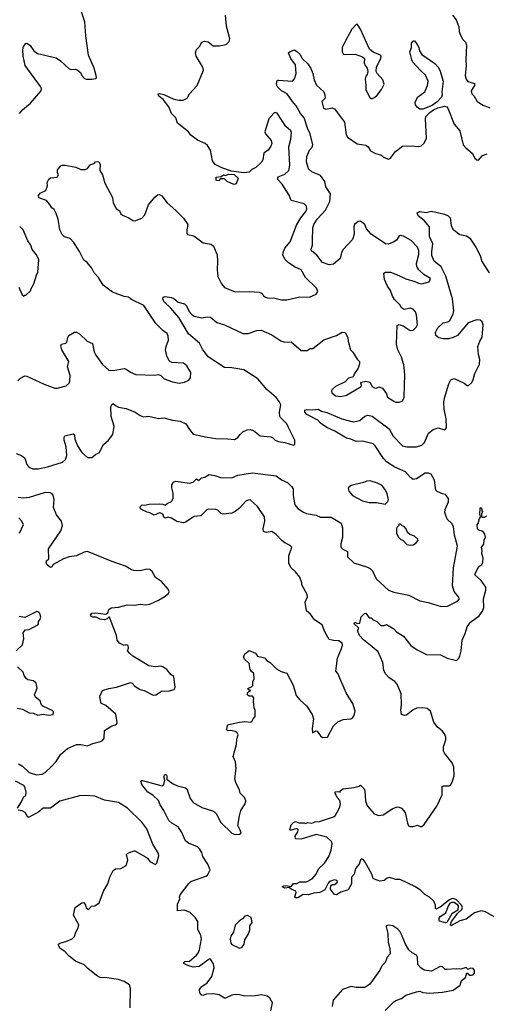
# Model space of a CAD drawing. Extents: x 2293139 to 2515392, y 824115 to 1006937.
# Tile 89 of 256: x 2353498 to 2357822, y 918218 to 927344. Entities that reach past the tile are written whole.
import ezdxf

# ---------------------------------------------------------------- set-up
doc = ezdxf.new("R2010")
doc.units = 0

msp = doc.modelspace()

# ---------------------------------------------------------------- linework, layer by layer
at = {"layer": '0CON10XD'}
for points in [[(2353496.5, 926475), (2353525, 926508.6), (2353599.7, 926570.3), (2353697.5, 926685), (2353698.6, 926705), (2353690, 926725), (2353547.6, 926917.6), (2353530.3, 927005), (2353526, 927065), (2353534.7, 927095.3), (2353555, 927124.3), (2353565, 927127.5), (2353595.5, 927105.5), (2353630, 927055), (2353661.7, 927031.7), (2353835, 926988.8), (2353875, 926963.8), (2353955, 926888), (2353975, 926882), (2354015, 926883.8), (2354035, 926876), (2354061.2, 926855), (2354073.3, 926825), (2354098.3, 926798.3), (2354115, 926792.5), (2354165, 926792.5), (2354205, 926800), (2354210, 926805), (2354206.7, 926825), (2354188.8, 926895), (2354136.7, 927015), (2354112.2, 927195), (2354101.8, 927325), (2354070.4, 927415)], [(2353480, 923995), (2353505, 924020), (2353545, 924042.5), (2353565, 924040), (2353725, 923964.2), (2353825, 923927.5), (2353845, 923927.5), (2353928.8, 923951.2), (2353956.2, 923973.8), (2353963.6, 923996.4), (2353966.2, 924045), (2353940, 924125), (2353952.5, 924175), (2353890, 924285), (2353879.3, 924320.7), (2353884.3, 924335.7), (2353924.3, 924345.7), (2353934, 924355), (2353943, 924397), (2353954.3, 924415.7), (2354005, 924446.2), (2354025, 924448.8), (2354052, 924432), (2354123.2, 924363.2), (2354173.9, 924343.9), (2354189.2, 924265), (2354205, 924233.3), (2354266.6, 924146.6), (2354325, 924096), (2354365, 924092.9), (2354465, 924112), (2354485.6, 924105.6), (2354525, 924076.2), (2354575, 924056.2), (2354745, 924048.8), (2354785, 924053.8), (2354805, 924046.2), (2354836.1, 924016.1), (2354915, 923986.2), (2354975, 923974.2), (2355025, 923983.8), (2355065, 924003.8), (2355082, 924025), (2355084, 924075), (2355045.8, 924135.8), (2355015, 924160), (2354907, 924167), (2354885, 924180), (2354860, 924225), (2354849.4, 924285), (2354854.6, 924315.4), (2354877, 924373), (2354875, 924410), (2354866, 924435), (2354828.3, 924458.3), (2354758.2, 924528.2), (2354648.6, 924695), (2354535, 924748.8), (2354505, 924771.2), (2354465, 924776.7), (2354358.8, 924818.8), (2354272.5, 924882.5), (2354228.6, 924955), (2354187.4, 924997.4), (2354165, 925040), (2354123.1, 925093.1), (2354093.8, 925115), (2354052.5, 925195), (2353999.3, 925279.3), (2353965, 925314.2), (2353911.7, 925331.7), (2353892, 925352), (2353871.4, 925395), (2353854.2, 925495), (2353835, 925547.5), (2353816.2, 925585), (2353795, 925601.2), (2353774.5, 925634.5), (2353746.6, 925666.6), (2353675, 925693.8), (2353671.2, 925715), (2353687.5, 925735), (2353740.5, 925759.5), (2353756.2, 925805), (2353753.3, 925835), (2353767.5, 925865), (2353785, 925876.7), (2353846.4, 925883.6), (2353857.5, 925905), (2353848.3, 925928.3), (2353848.3, 925951.7), (2353880.7, 925989.3), (2353893.8, 925996.2), (2353916.1, 925993.9), (2354017.5, 925977.5), (2354064.1, 925954.1), (2354105, 925956.2), (2354126.7, 925965), (2354155, 926001.2), (2354188.8, 926011.2), (2354200, 926025), (2354215, 926030), (2354230, 926025), (2354242.5, 926005), (2354240, 925945), (2354265.8, 925905), (2354287.3, 925827.3), (2354356.7, 925695), (2354363.8, 925645), (2354393.3, 925595), (2354421.7, 925571.7), (2354436.7, 925545), (2354451.7, 925531.7), (2354508.3, 925508.3), (2354545, 925481.2), (2354565, 925480), (2354630, 925505), (2354656.7, 925535), (2354691.7, 925628.3), (2354750.5, 925699.5), (2354775, 925720), (2354795, 925722.5), (2354815, 925712.5), (2354863.8, 925645), (2354946.2, 925575), (2355016.2, 925505), (2355056.2, 925445), (2355046.7, 925395), (2355047.5, 925365), (2355053.6, 925353.6), (2355111.7, 925341.7), (2355197.5, 925275), (2355272.3, 925262.3), (2355295, 925243.3), (2355327.5, 925165), (2355332.5, 925105), (2355327.5, 925025), (2355334.4, 924964.4), (2355368, 924895), (2355395, 924861.2), (2355495, 924822), (2355624.4, 924825.6), (2355717.9, 924817.9), (2355739.1, 924809.1), (2355756, 924785), (2355775, 924770.8), (2355795, 924764.2), (2355862.9, 924762.9), (2355925, 924745.7), (2355975, 924748.6), (2356095, 924774), (2356185, 924773.3), (2356245, 924800), (2356260, 924825), (2356257.5, 924835), (2356247.5, 924855), (2356145.6, 924955), (2356106.5, 925026.5), (2356044.1, 925054.1), (2355985, 925092.7), (2355953.5, 925125), (2355936.7, 925165), (2355941.1, 925195), (2355954.4, 925225), (2356003.5, 925285), (2356061.9, 925438.1), (2356103.4, 925506.6), (2356149.5, 925565), (2356159.3, 925590.7), (2356154.5, 925615), (2356135, 925637.5), (2356015, 925667.1), (2355995, 925718), (2355930.7, 925820.7), (2355886.7, 925865), (2355893.3, 925886.7), (2355955, 925912.7), (2355991.4, 925945), (2356001.5, 925995), (2355993.1, 926165), (2356010, 926235), (2356017.5, 926295), (2356011.2, 926315), (2355963.6, 926353.6), (2355885, 926477.5), (2355865, 926482.9), (2355852.9, 926477.1), (2355807.8, 926425), (2355769.5, 926305), (2355776.9, 926285), (2355829.2, 926225), (2355833.1, 926195), (2355825, 926171.2), (2355800, 926135), (2355761.5, 926105), (2355751.8, 926045), (2355738.2, 926021.8), (2355686.7, 925973.3), (2355650, 925955), (2355625, 925930), (2355574.3, 925924.3), (2355458.8, 925938.8), (2355365, 925972.9), (2355310.9, 926000.9), (2355284.5, 926034.5), (2355266.9, 926135), (2355239.1, 926179.1), (2355217, 926197), (2355146.4, 926226.4), (2355085, 926272.5), (2355063.3, 926305), (2354961.2, 926385), (2354945, 926432.5), (2354903.8, 926475), (2354880, 926535), (2354826.7, 926605), (2354788, 926635), (2354780, 926655), (2354795, 926660), (2354835, 926650.8), (2354925, 926608.6), (2354975, 926597.3), (2355013, 926597), (2355048.6, 926615), (2355071.4, 926655), (2355143.8, 926735), (2355201.2, 926875), (2355194.2, 926905), (2355131.9, 927005), (2355126, 927035), (2355135, 927067.5), (2355165.6, 927094.4), (2355185.8, 927134.2), (2355210, 927145), (2355245, 927138.8), (2355291.7, 927101.7), (2355345, 927101.2), (2355412.5, 927115), (2355438.3, 927141.7), (2355446.2, 927165), (2355415.8, 927284.2), (2355405.7, 927385)], [(2357507.5, 927385), (2357541.2, 927341.2), (2357566.8, 927276.8), (2357570.8, 927235), (2357580.8, 927205), (2357605, 927161.2), (2357628, 927135), (2357637.6, 927107.6), (2357632, 926975), (2357635.8, 926915), (2357626, 926825), (2357635, 926793.3), (2357649.7, 926769.7), (2357711.7, 926751.7), (2357712.9, 926735), (2357682.9, 926685), (2357687.3, 926657.3), (2357710, 926635), (2357737.5, 926585), (2357791.7, 926551.7), (2357855, 926526.2)], [(2356755, 926612.5), (2356765, 926613.3), (2356785, 926621.2), (2356812, 926645), (2356852, 926698), (2356874, 926745), (2356864, 926785), (2356810, 926845), (2356800, 926865), (2356803, 926907), (2356843.3, 926985), (2356846.4, 927006.4), (2356840, 927015), (2356773, 927043), (2356740.9, 927070.9), (2356657.1, 927255), (2356635, 927291.2), (2356625, 927301.2), (2356615, 927300), (2356576.2, 927255), (2356519.5, 927155), (2356486.4, 927085), (2356487.3, 927047.3), (2356495, 927027.5), (2356505, 927021.2), (2356607, 927023), (2356675, 927000), (2356692.5, 926985), (2356690, 926945), (2356699.3, 926919.3), (2356717.5, 926895), (2356722.5, 926865), (2356716.7, 926835), (2356705, 926820), (2356698.8, 926795), (2356706, 926735), (2356704, 926695), (2356741.7, 926621.7), (2356755, 926612.5)], [(2357235, 926513.2), (2357206.7, 926515), (2357182.1, 926532.1), (2357166.2, 926555), (2357164, 926575), (2357183.6, 926626.4), (2357251.2, 926675), (2357275.6, 926735), (2357282.9, 926775), (2357258.7, 926828.7), (2357211.5, 926871.5), (2357141.5, 926951.5), (2357130.9, 926970.9), (2357114.5, 927045), (2357129.2, 927085), (2357130, 927125), (2357147, 927147), (2357155, 927147.5), (2357175, 927123.3), (2357195.8, 927085), (2357204, 927055), (2357225, 927021.2), (2357345, 926936.2), (2357374.3, 926904.3), (2357390.8, 926875), (2357421.9, 926775), (2357410, 926675), (2357413.6, 926645), (2357406.2, 926625), (2357367, 926583), (2357321.6, 926548.4), (2357235, 926513.2)], [(2353465, 923322.5), (2353515, 923304), (2353545, 923278.8), (2353565, 923220), (2353582.5, 923195), (2353619.3, 923179.3), (2353670.2, 923179.8), (2353755, 923198.5), (2353895, 923243.3), (2353923.8, 923266.2), (2353936.2, 923303.8), (2353930, 923385), (2353911.4, 923445), (2353908.8, 923475), (2353915, 923486.2), (2353993.6, 923506.4), (2354006, 923495), (2354008, 923455), (2354033.7, 923393.7), (2354075, 923331.2), (2354125, 923286), (2354167.5, 923285), (2354205, 923316.2), (2354235, 923330), (2354274.6, 923405.4), (2354320, 923445), (2354360.3, 923499.7), (2354374.3, 923575), (2354345.6, 923665), (2354343.8, 923755), (2354355, 923780), (2354365, 923787.5), (2354386.4, 923766.4), (2354412.7, 923752.7), (2354485, 923740.8), (2354566.8, 923706.8), (2354615, 923674.2), (2354645, 923662), (2354695, 923668), (2354785, 923648), (2354835, 923654.2), (2354915, 923631.4), (2354985, 923621.4), (2355037.6, 923597.6), (2355070, 923545), (2355105, 923503.3), (2355235, 923473.3), (2355315, 923462), (2355425, 923460), (2355488.3, 923451.7), (2355519.7, 923470.3), (2355539.7, 923500.3), (2355565.6, 923524.4), (2355605, 923542), (2355635, 923544), (2355663.3, 923535), (2355725, 923488), (2355825, 923476.7), (2355845, 923466.7), (2355865, 923446.7), (2355895, 923433.8), (2355956.1, 923426.1), (2356035, 923400), (2356046.7, 923405), (2356046.7, 923445), (2355988, 923565), (2355975, 923596.7), (2355916.2, 923655), (2355909.1, 923669.1), (2355905.8, 923705), (2355916.7, 923775), (2355903.5, 923805), (2355875, 923842.9), (2355786.9, 923916.9), (2355705, 924014.3), (2355575, 924097.5), (2355465, 924116.4), (2355395, 924118.8), (2355245, 924218.5), (2355190.5, 924290.5), (2355164.3, 924344.3), (2355063, 924433), (2354973.3, 924583.3), (2354899.7, 924669.7), (2354835, 924732), (2354823.3, 924755), (2354826.7, 924773.3), (2354845, 924776.7), (2354905, 924767.5), (2354925, 924760), (2354965.8, 924725.8), (2355025, 924710.6), (2355045, 924691.2), (2355068.6, 924638.6), (2355095, 924607.5), (2355115, 924595.8), (2355185, 924579.2), (2355235, 924588.1), (2355265, 924586.5), (2355325.5, 924535.5), (2355395.6, 924515.6), (2355565, 924434.2), (2355615, 924436), (2355695, 924462), (2355735.7, 924465.7), (2355835, 924422.5), (2355916.8, 924366.8), (2355955, 924355.8), (2356015, 924358), (2356105, 924278.8), (2356163, 924277), (2356190, 924295), (2356215, 924297.5), (2356317.5, 924375), (2356435, 924416.7), (2356485, 924448), (2356514, 924444), (2356539.3, 924399.3), (2356541.2, 924365), (2356562, 924285), (2356585, 924263.3), (2356626.4, 924196.4), (2356646.1, 924176.1), (2356646.7, 924155), (2356635, 924112.5), (2356600, 924065), (2356587.7, 924032.3), (2356545, 924021.2), (2356513, 923987), (2356425, 923942.5), (2356393.3, 923915), (2356386.7, 923905), (2356390, 923885), (2356425, 923858), (2356475, 923850.6), (2356525.4, 923864.6), (2356662.5, 923945), (2356666.2, 923955), (2356660, 923975), (2356666.7, 923985), (2356705, 923994.3), (2356741.2, 923985), (2356763.8, 923945), (2356785, 923931.2), (2356801.7, 923928.3), (2356825, 923940), (2356858.8, 923928.8), (2356898, 923875), (2356906.7, 923845), (2356965, 923808), (2356985, 923800), (2357015, 923798.8), (2357040.7, 923809.3), (2357051.2, 923818.8), (2357061.2, 923845), (2357065.8, 924055), (2357058.6, 924145), (2357036.8, 924216.8), (2357001.2, 924285), (2356990.9, 924335), (2356995, 924510), (2357015, 924520), (2357052.5, 924505), (2357115, 924464.2), (2357143.3, 924465), (2357172.5, 924495), (2357182.9, 924515), (2357173.8, 924605), (2357165.9, 924635.9), (2357145, 924661.4), (2357115, 924670.6), (2357065, 924658.8), (2357045.8, 924665.8), (2357033.3, 924675), (2357025, 924696.2), (2356970.6, 924750.6), (2356951.4, 924781.4), (2356935, 924834), (2356907.1, 924875), (2356880, 924935), (2356872.5, 924995), (2356886.7, 925003.3), (2356935, 925002.5), (2356985, 924985.7), (2357075, 924943.1), (2357158.3, 924918.3), (2357195, 924900.6), (2357225, 924895.6), (2357292.5, 924915), (2357303.3, 924945), (2357242.7, 924982.7), (2357196.7, 925026.7), (2357178.7, 925055), (2357174.7, 925085), (2357196.1, 925166.1), (2357197.9, 925205), (2357183.3, 925235), (2357125, 925295.6), (2357055, 925337.1), (2357025, 925344.2), (2357015, 925338.8), (2356988.5, 925301.5), (2356965, 925283.5), (2356915, 925261.9), (2356886.7, 925265), (2356755.3, 925355.3), (2356712.2, 925405), (2356695, 925444), (2356655, 925475.7), (2356635, 925472.9), (2356601.9, 925445), (2356594.4, 925424.4), (2356598.9, 925355), (2356581.1, 925305), (2356494.4, 925215), (2356479.4, 925185), (2356469.1, 925130.9), (2356405, 925078), (2356365, 925071.2), (2356305, 925093.3), (2356251.4, 925161.4), (2356202.1, 925202.1), (2356197.7, 925217.7), (2356210, 925255), (2356211.7, 925298.3), (2356214.2, 925414.2), (2356222.5, 925445), (2356255.5, 925495), (2356331.4, 925578.6), (2356372.4, 925657.6), (2356378.3, 925728.3), (2356335.7, 925795.7), (2356326.5, 925845), (2356285, 925898.6), (2356203.8, 925935), (2356175, 925960), (2356155.7, 926025), (2356159.2, 926075), (2356185, 926133.3), (2356208.2, 926161.8), (2356213.5, 926185), (2356190.9, 926285), (2356165, 926338), (2356134.7, 926434.7), (2356100, 926475), (2356060.8, 926545), (2356025, 926584), (2355976.9, 926656.9), (2355924.7, 926684.7), (2355884.3, 926725), (2355877.1, 926745), (2355881.2, 926768.8), (2355887.5, 926782.5), (2355896.2, 926783.8), (2356025, 926773.8), (2356045.8, 926794.2), (2356061.2, 926845), (2356054.4, 926925), (2356010, 926985), (2355988.8, 927035), (2356005, 927050), (2356043, 927063), (2356065, 927050), (2356094, 927025), (2356114, 926985), (2356166.7, 926935), (2356195, 926890), (2356215.6, 926845), (2356226.1, 926786.1), (2356247.4, 926737.4), (2356316.7, 926675), (2356326.4, 926646.4), (2356327.5, 926615), (2356296.7, 926585), (2356312.9, 926525), (2356335, 926513.1), (2356395, 926526), (2356415, 926518), (2356506.7, 926395), (2356524.4, 926275), (2356535, 926256.2), (2356625, 926194.4), (2356705, 926181.2), (2356726.7, 926165), (2356749.3, 926129.3), (2356795, 926103.8), (2356845, 926090), (2356875, 926066.7), (2356915, 926050), (2356935, 926058.8), (2356979.2, 926120.8), (2357045, 926170), (2357135, 926175.4), (2357195, 926168.8), (2357217.5, 926175), (2357245, 926198.6), (2357267.1, 926245), (2357258.1, 926425), (2357262.5, 926445), (2357297, 926483), (2357331.6, 926508.4), (2357372.7, 926527.3), (2357435, 926541.5), (2357455, 926535.6), (2357465, 926522.5), (2357523.3, 926375), (2357577.5, 926315), (2357606.7, 926185), (2357630.6, 926155), (2357692, 926105), (2357715, 926058.8), (2357735, 926044), (2357748, 926042), (2357785.7, 926084.3), (2357831.1, 926098.9)], [(2355485, 925817.5), (2355460, 925825), (2355420, 925845), (2355395, 925870), (2355355, 925870), (2355345, 925850), (2355325, 925852.5), (2355320, 925855), (2355320, 925885), (2355365, 925890), (2355387, 925907), (2355405, 925900), (2355435, 925913.3), (2355485, 925910), (2355522.5, 925875), (2355505, 925823.3), (2355485, 925817.5)], [(2357463.4, 921906.6), (2357555, 921953.8), (2357572.5, 921975), (2357563.3, 921995), (2357523.1, 922043.1), (2357507.5, 922095), (2357516.9, 922263.1), (2357556.2, 922465), (2357526.9, 922565), (2357516.6, 922646.6), (2357502.5, 922675), (2357460.6, 922715), (2357436.5, 922775), (2357439.5, 922805), (2357471.4, 922875), (2357470.6, 922905), (2357445, 922942), (2357415, 922947.5), (2357365, 922970), (2357352.9, 922982.9), (2357343.3, 923075), (2357311.7, 923131.7), (2357285, 923140.8), (2357255, 923139.6), (2357175, 923088.2), (2357145, 923082.1), (2357119.6, 923099.6), (2357071.8, 923151.8), (2356975.5, 923195), (2356896.9, 923246.9), (2356867.8, 923277.8), (2356790.6, 923395), (2356772.6, 923412.6), (2356675, 923437.3), (2356615, 923433.3), (2356565.8, 923455), (2356525, 923463.9), (2356419.5, 923529.5), (2356345, 923562.5), (2356285.7, 923605), (2356261.4, 923631.4), (2356160, 923685), (2356140, 923705), (2356140, 923725), (2356155, 923730), (2356215, 923726.7), (2356265, 923733.3), (2356295, 923713.8), (2356345, 923702.9), (2356483.8, 923645), (2356587.7, 923617.7), (2356650.3, 923629.7), (2356695, 923668), (2356723.1, 923676.9), (2356765, 923669.2), (2356922.4, 923552.4), (2356958.1, 923485), (2357045, 923393.1), (2357085, 923384.5), (2357174.5, 923385.5), (2357225, 923399.2), (2357250, 923425), (2357285, 923510), (2357330, 923545), (2357375, 923561.2), (2357435, 923543.3), (2357445, 923547.5), (2357452, 923565), (2357451.4, 923645), (2357431.4, 923735), (2357428.6, 923795), (2357434.2, 923835), (2357475, 923970), (2357492.5, 924005), (2357522.5, 924017.5), (2357616.1, 923976.1), (2357645, 923952.5), (2357657, 923953), (2357685, 923977.5), (2357701.2, 924005), (2357715.8, 924065), (2357757.9, 924152.1), (2357760.6, 924195), (2357749.2, 924240.8), (2357744.2, 924315), (2357763.3, 924365), (2357785, 924400), (2357793.1, 924515), (2357785, 924542), (2357765, 924558.9), (2357735, 924560.9), (2357655, 924534.4), (2357555, 924417.5), (2357515, 924398.6), (2357475, 924387.1), (2357425, 924384.3), (2357382.5, 924395), (2357353.8, 924415), (2357352.5, 924445), (2357373.7, 924486.3), (2357422.5, 924535), (2357465, 924543.8), (2357485, 924556.7), (2357516, 924615), (2357521.9, 924645), (2357508, 924755), (2357447.3, 924965), (2357403.9, 925053.9), (2357339.2, 925105), (2357318.6, 925158.6), (2357316.4, 925193.7), (2357326, 925265), (2357295.5, 925335), (2357295, 925423.3), (2357245, 925481.8), (2357191.5, 925525), (2357182.5, 925555), (2357206.1, 925566.1), (2357265, 925556), (2357315, 925568.8), (2357435, 925542.2), (2357469.2, 925525), (2357485.9, 925505.9), (2357495.5, 925435), (2357513.1, 925403.1), (2357575, 925353.8), (2357638.8, 925338.8), (2357668.5, 925318.5), (2357726.2, 925235), (2357765, 925158.8), (2357781.6, 925101.6), (2357848.6, 924998.6)], [(2353490, 924865), (2353520, 924795), (2353535, 924780), (2353545, 924790), (2353555, 924790), (2353600, 924835), (2353600, 924845), (2353630, 924895), (2353653, 924977), (2353667.5, 925005), (2353676.4, 925116.4), (2353652.5, 925165), (2353613.9, 925213.9), (2353600, 925255), (2353572.5, 925295), (2353530, 925395), (2353498, 925428)], [(2355825, 918157.5), (2355841.7, 918231.7), (2355815.7, 918275.7), (2355795, 918292), (2355735, 918304.2), (2355684.1, 918295.9), (2355585, 918294.3), (2355535, 918305.7), (2355495, 918307.5), (2355465, 918302), (2355405, 918273.3), (2355395, 918273.3), (2355345, 918306.2), (2355295.9, 918315.9), (2355229.3, 918310.7), (2355195, 918300), (2355185, 918303.3), (2355166.7, 918325), (2355163.3, 918355), (2355185, 918383.3), (2355233.9, 918416.1), (2355280, 918475), (2355301.2, 918555), (2355293.9, 918593.9), (2355266.4, 918636.4), (2355255, 918636.7), (2355161.2, 918568.8), (2355105, 918562.5), (2355055, 918576.2), (2355020, 918595), (2355018.8, 918605), (2355027.5, 918615), (2355071.2, 918618.8), (2355135, 918674), (2355153.4, 918696.6), (2355162.9, 918725), (2355181.4, 918825), (2355175.6, 918855), (2355149.2, 918915), (2355148.8, 918985), (2355128.1, 919018.1), (2355078.3, 919068.3), (2355025, 919088.8), (2354960, 919085), (2354958.8, 919145), (2354983.3, 919195), (2354980, 919215), (2354985, 919232.5), (2355065, 919336.7), (2355085, 919356), (2355223.8, 919405), (2355237.5, 919415), (2355263.8, 919465), (2355242, 919515), (2355196.2, 919586.2), (2355184.3, 919625), (2355165, 919660), (2355145, 919675.8), (2355062.6, 919712.6), (2355033.7, 919733.7), (2354996.7, 919815), (2354968.6, 919855), (2354951.7, 919871.7), (2354908.8, 919895), (2354881.1, 919921.1), (2354834.5, 920014.5), (2354799.2, 920065), (2354785, 920106), (2354733.3, 920155), (2354685, 920184.2), (2354630.8, 920255), (2354621.2, 920285), (2354625, 920292.5), (2354635, 920293.3), (2354805, 920244.2), (2354825, 920243.8), (2354833.3, 920255), (2354843.3, 920295), (2354835, 920330), (2354843.6, 920346.4), (2354855, 920347.5), (2354862.5, 920335), (2354860, 920305), (2354914.6, 920264.6), (2354961.7, 920241.7), (2355034.1, 920224.1), (2355045.8, 920215.8), (2355077.1, 920125), (2355105, 920088), (2355185, 920042.5), (2355285, 920011.9), (2355305, 919999.2), (2355318.6, 919985), (2355362.2, 919902.2), (2355463.2, 919803.2), (2355495, 919790.8), (2355535, 919794), (2355548.8, 919805), (2355542.5, 919832.5), (2355520.5, 919875), (2355533.9, 919965), (2355547.8, 920015), (2355587.5, 920075), (2355593, 920103), (2355581.9, 920135), (2355542, 920175), (2355535.8, 920205), (2355503.2, 920263.2), (2355491.9, 920305), (2355505.5, 920405), (2355498.2, 920465), (2355475.5, 920515), (2355507.5, 920625), (2355509.2, 920675), (2355521.4, 920715), (2355514, 920735), (2355495, 920747.5), (2355455, 920756.2), (2355425, 920752.5), (2355416.7, 920765), (2355424, 920805), (2355435, 920812), (2355535, 920834), (2355585, 920838), (2355636.2, 920833.8), (2355650, 920840), (2355660, 920865), (2355680, 920885), (2355680, 920945), (2355670, 920965), (2355663.3, 921025), (2355667, 921057), (2355655, 921072.5), (2355623.6, 921073.6), (2355607.5, 921085), (2355610, 921105), (2355621.7, 921118.3), (2355640, 921125), (2355621.7, 921131.7), (2355612.5, 921145), (2355645, 921160), (2355657, 921173), (2355657.5, 921205), (2355670, 921235), (2355666.7, 921285), (2355645, 921302.5), (2355632.3, 921322.3), (2355623.8, 921375), (2355584.3, 921414.3), (2355573.3, 921435), (2355583.6, 921466.4), (2355625, 921497.5), (2355683, 921473), (2355703, 921443), (2355765, 921427.5), (2355787.5, 921405), (2355820, 921385), (2355876.2, 921326.2), (2355922.3, 921302.3), (2355975, 921286.7), (2356032, 921175), (2356060.3, 921080.3), (2356095, 921038.8), (2356155, 920983.3), (2356208.8, 920905), (2356221.2, 920865), (2356206.7, 920775), (2356212.5, 920735), (2356245, 920751.2), (2356255, 920750), (2356284.4, 920704.4), (2356305, 920689.2), (2356350, 920695), (2356405, 920799.2), (2356444.7, 920835.3), (2356495, 920857.8), (2356565, 920862.9), (2356586.2, 920875), (2356598, 920895), (2356605.8, 920935), (2356586, 921005), (2356552.5, 921057.5), (2356524.6, 921104.6), (2356445, 921282.5), (2356428, 921305), (2356442.9, 921425), (2356480, 921515), (2356488, 921545), (2356486, 921565), (2356456.4, 921586.4), (2356405, 921589.2), (2356365, 921598.8), (2356325, 921670), (2356301.4, 921735), (2356230.8, 921780.8), (2356193.3, 921833.3), (2356154.3, 921865), (2356144, 921945), (2356164.2, 921995), (2356163.1, 922015), (2356111.2, 922105), (2356111.2, 922125), (2356095, 922176.7), (2356055, 922227.1), (2356009.4, 922265), (2355992.7, 922305), (2355993.2, 922375), (2356021.2, 922455), (2356005, 922471), (2355954.2, 922494.2), (2355927.9, 922517.9), (2355875, 922571.3), (2355835, 922600), (2355785, 922590), (2355758.6, 922598.6), (2355753.2, 922623.2), (2355770, 922695), (2355765.6, 922735), (2355701.7, 922831.7), (2355635, 922893.1), (2355615, 922891.5), (2355595, 922880.9), (2355534, 922815), (2355495.4, 922784.6), (2355465, 922770.6), (2355385, 922761.4), (2355365, 922767.1), (2355335, 922798), (2355315, 922804.2), (2355245, 922805.6), (2355225, 922794), (2355176.7, 922745), (2355115, 922738.8), (2355035, 922686.7), (2355015, 922681.2), (2354955, 922692.5), (2354905, 922722), (2354875, 922732.5), (2354845, 922722.5), (2354833, 922733), (2354826.7, 922755), (2354805, 922771.2), (2354795, 922773.8), (2354745, 922752), (2354705, 922773.8), (2354678.3, 922778.3), (2354627.5, 922805), (2354612.5, 922825), (2354633, 922847), (2354653.6, 922843.6), (2354697, 922853), (2354795, 922856.7), (2354825, 922853.3), (2354845, 922843.3), (2354865, 922860), (2354905, 922876.7), (2354920, 922905), (2354920, 922955), (2354906.4, 923003.6), (2354907, 923033), (2354923.6, 923056.4), (2354945, 923067.5), (2355070.7, 923049.3), (2355105, 923057.5), (2355135, 923087.5), (2355157, 923073), (2355183, 923097), (2355215, 923103.3), (2355255, 923127.5), (2355305, 923120), (2355359.2, 923100.8), (2355465, 923097.5), (2355518.8, 923121.2), (2355653.9, 923143.9), (2355875, 923115.4), (2355925, 923079.5), (2355980.8, 923055), (2356020, 923015), (2356031.2, 922995), (2356031.8, 922935), (2356047.9, 922847.9), (2356075, 922813.1), (2356128.8, 922778.8), (2356155, 922766.5), (2356245, 922750.6), (2356285, 922732.5), (2356385, 922731.5), (2356477, 922677), (2356488.9, 922635), (2356490.8, 922545), (2356474.2, 922484.2), (2356474.3, 922455), (2356491.2, 922435), (2356535.6, 922415.6), (2356535.9, 922365.9), (2356595, 922310.8), (2356720.5, 922270.5), (2356745, 922256.7), (2356766.2, 922235), (2356802.6, 922162.6), (2356916.1, 922056.1), (2356965, 922038.9), (2357105, 922009.2), (2357205, 921956.9), (2357282.6, 921942.6), (2357405, 921904.2), (2357463.4, 921906.6)], [(2356885, 922852.5), (2356906.4, 922873.6), (2356916.4, 922893.6), (2356901.7, 922951.7), (2356885.8, 922985.8), (2356855.7, 923025.7), (2356815, 923048.8), (2356745, 923068.8), (2356715, 923066.7), (2356685, 923053.3), (2356570, 923025), (2356542.5, 923005), (2356547.5, 922975), (2356582.5, 922935), (2356675, 922884), (2356735, 922868.8), (2356805, 922868.8), (2356885, 922852.5)], [(2353487.6, 920447.6), (2353525, 920424.2), (2353587, 920367), (2353655, 920344.4), (2353705, 920351.4), (2353733.8, 920365), (2353791.2, 920418.8), (2353835, 920468.8), (2353875, 920532), (2353942, 920588), (2354025, 920625.7), (2354065, 920626.9), (2354127.7, 920612.3), (2354175, 920634), (2354247.7, 920652.3), (2354265.9, 920664.1), (2354280, 920685), (2354282.5, 920755), (2354350.5, 920799.5), (2354385, 920806.7), (2354395.8, 920814.2), (2354400.8, 920829.2), (2354387.9, 920907.9), (2354295, 920987.5), (2354256.7, 921005), (2354249.2, 921015), (2354240, 921075), (2354265, 921126.2), (2354324.3, 921145.7), (2354395, 921155.8), (2354525, 921201.2), (2354540, 921195), (2354565, 921166.2), (2354615, 921136.7), (2354652.5, 921125), (2354735, 921083.3), (2354760, 921085), (2354818.3, 921121.7), (2354875, 921120), (2354930, 921135), (2354937.5, 921155), (2354926.7, 921255), (2354902.3, 921272.3), (2354861.7, 921321.7), (2354825, 921346), (2354805, 921352), (2354755, 921346.7), (2354694.2, 921354.2), (2354547.5, 921445), (2354518.3, 921468.3), (2354497.5, 921495), (2354507, 921517), (2354503, 921543), (2354485, 921550), (2354465, 921542.5), (2354424.1, 921564.1), (2354402.3, 921592.3), (2354395.7, 921635.7), (2354330, 921805), (2354323, 921807), (2354308.3, 921791.7), (2354285, 921781.2), (2354245, 921785.8), (2354205.8, 921805.8), (2354175, 921806), (2354162.1, 921812.1), (2354154.2, 921825), (2354165, 921842), (2354205, 921847.5), (2354296.2, 921833.8), (2354315, 921847.5), (2354322.7, 921877.3), (2354345, 921892), (2354415, 921898), (2354495, 921921.2), (2354565, 921916.2), (2354615, 921926.2), (2354665, 921920), (2354705, 921926.7), (2354785, 921963.3), (2354837.5, 921995), (2354877.5, 922025), (2354883.3, 922045), (2354873.3, 922065), (2354812.9, 922135), (2354755.7, 922175), (2354725, 922228.8), (2354705, 922246.2), (2354675, 922252), (2354615, 922234.2), (2354555, 922238), (2354534.3, 922244.3), (2354479.7, 922279.7), (2354345.8, 922325.8), (2354125, 922416), (2354095, 922408.8), (2354025, 922374), (2353955, 922364), (2353905, 922346.9), (2353806.7, 922293.3), (2353795, 922272.5), (2353785, 922267.5), (2353775, 922272.5), (2353750, 922295), (2353742.5, 922315), (2353745, 922327.5), (2353767.5, 922345), (2353765, 922440), (2353878.6, 922605), (2353894.4, 922655), (2353884.3, 922695), (2353839.2, 922755), (2353810.8, 922820.8), (2353817.5, 922895), (2353807.9, 922937.9), (2353795, 922953.1), (2353779.6, 922959.6), (2353735, 922962.7), (2353585, 922915.6), (2353535, 922907.7), (2353483.6, 922913.6)], [(2357895, 919028.8), (2357815, 919075.5), (2357775, 919084.4), (2357713.6, 919066.4), (2357635, 919006.9), (2357575, 918992.2), (2357494.3, 918944.3), (2357488.6, 918955), (2357498.9, 918985), (2357558.8, 919061.2), (2357595, 919097.1), (2357600, 919115), (2357592.9, 919135), (2357545, 919185.3), (2357525, 919195.9), (2357505, 919197.2), (2357479.4, 919185), (2357395, 919117.1), (2357355, 919100), (2357350, 919105), (2357350, 919135), (2357334.2, 919175), (2357295, 919210.9), (2357250.8, 919235), (2357215, 919272.5), (2357165, 919307.1), (2357025, 919373.3), (2356985, 919375.6), (2356925, 919392.5), (2356903.6, 919386.4), (2356874.4, 919365.6), (2356835, 919357.5), (2356785, 919376.7), (2356773.8, 919385), (2356760.8, 919425), (2356700, 919535), (2356685, 919556.7), (2356665, 919566.2), (2356655, 919557.5), (2356642.7, 919517.3), (2356608.8, 919475), (2356597, 919423), (2356572.5, 919395), (2356573.3, 919335), (2356542.3, 919277.7), (2356475, 919256.7), (2356435, 919231.2), (2356415, 919233.8), (2356377.5, 919285), (2356380.7, 919319.3), (2356393, 919327), (2356415, 919328.8), (2356440, 919345), (2356443.3, 919355), (2356436.7, 919365), (2356415, 919370), (2356370, 919355), (2356355, 919340), (2356325, 919280), (2356280, 919255), (2356225, 919248), (2356175, 919232), (2356125, 919234.2), (2356075, 919203.8), (2356052.5, 919205), (2356047.5, 919215), (2356060, 919255), (2356056.4, 919266.4), (2356015, 919283.3), (2355995, 919300), (2355955, 919292.5), (2355930, 919305), (2355944.2, 919315.8), (2355965, 919320), (2356015, 919310), (2356035, 919336.7), (2356065, 919337.5), (2356095, 919353.8), (2356155, 919352), (2356209.1, 919380.9), (2356245, 919423.8), (2356269.5, 919475), (2356322.9, 919527.1), (2356361.3, 919588.7), (2356385.6, 919645), (2356394, 919705), (2356386.8, 919726.8), (2356345, 919768), (2356245, 919790), (2356105, 919747.5), (2356055, 919750), (2356050, 919775), (2356076.2, 919815), (2356080, 919835), (2356065, 919846.7), (2356005, 919830), (2356000, 919835), (2356015, 919880), (2356035, 919902.5), (2356055, 919912.5), (2356085, 919900), (2356135, 919900), (2356145, 919892.5), (2356165, 919902.5), (2356205, 919896.2), (2356235, 919908), (2356275, 919912), (2356405, 919954.2), (2356420, 919965), (2356441.1, 919998.9), (2356465.8, 920045), (2356471.4, 920075), (2356465.6, 920105.6), (2356441.2, 920135), (2356420, 920175), (2356421.7, 920188.3), (2356455, 920190), (2356467, 920183), (2356471.7, 920198.3), (2356496.7, 920213.3), (2356595, 920226), (2356645, 920240), (2356655, 920250), (2356690, 920215), (2356697.5, 920195), (2356702.5, 920105), (2356716.6, 920056.6), (2356784.1, 919984.1), (2356825, 919968.2), (2356865, 919972.5), (2356955, 920031.5), (2356995, 920047.1), (2357015, 920045.6), (2357035.8, 920035), (2357068.6, 919995), (2357091.1, 919895), (2357102.2, 919872.2), (2357115, 919865.8), (2357144.2, 919865.8), (2357185, 919877.5), (2357207.5, 919865), (2357225, 919864.3), (2357245, 919882.9), (2357363.8, 920055), (2357411.7, 920158.3), (2357413.8, 920236.2), (2357425, 920241.1), (2357478.9, 920241.1), (2357490.3, 920249.7), (2357504.4, 920275.6), (2357525.4, 920334.6), (2357521.6, 920415), (2357505, 920454.4), (2357435, 920544.2), (2357426.5, 920565), (2357426.5, 920605), (2357447.6, 920667.6), (2357445.5, 920695), (2357434.2, 920725), (2357412.1, 920752.1), (2357370, 920785), (2357335, 920832), (2357303.6, 920933.6), (2357275, 920958.1), (2357235, 920965.5), (2357177, 920963), (2357145, 920946.2), (2357081.7, 920898.3), (2357063.9, 920893.9), (2357037.5, 920905), (2357028.8, 920945), (2357036, 920995), (2357031.4, 921095), (2356996.9, 921185), (2356975, 921209.4), (2356922.1, 921242.1), (2356883.3, 921285), (2356871.2, 921315), (2356864.2, 921385), (2356821.2, 921485), (2356745.4, 921545.4), (2356682.9, 921595), (2356646.2, 921635), (2356627.5, 921682.5), (2356640, 921705), (2356597.5, 921745), (2356605, 921760), (2356628.3, 921748.3), (2356649.3, 921750.7), (2356661.7, 921808.3), (2356691.7, 921838.3), (2356705, 921842.5), (2356735, 921800), (2356755, 921800), (2356771.7, 921781.7), (2356805, 921770), (2356845, 921730), (2356875, 921727.5), (2356896.4, 921736.4), (2356965, 921696.7), (2356990.8, 921670.8), (2357055, 921629.2), (2357123.7, 921543.7), (2357181.7, 921501.7), (2357268.8, 921458.8), (2357396.9, 921456.9), (2357460, 921425), (2357546.4, 921403.6), (2357565, 921422.5), (2357576.2, 921445), (2357587.7, 921492.3), (2357597.7, 921592.3), (2357625.8, 921654.2), (2357645, 921716.7), (2357675, 921760.8), (2357755, 921816.9), (2357787.7, 921862.3), (2357799.6, 921895), (2357797.1, 921975), (2357817.5, 922055), (2357817.1, 922085), (2357775, 922144.2), (2357720, 922195), (2357716.7, 922205), (2357752.5, 922275), (2357780, 922295), (2357791.2, 922315), (2357793.9, 922353.9), (2357780, 922395), (2357782.5, 922425), (2357776.7, 922455), (2357797.7, 922482.3), (2357801.7, 922518.3), (2357813.6, 922546.4), (2357807.1, 922575), (2357795, 922594), (2357785, 922603.8), (2357752.3, 922612.3), (2357740, 922625), (2357738.3, 922661.7), (2357747.5, 922675), (2357758.3, 922721.7), (2357770, 922735), (2357763.3, 922755), (2357765, 922820), (2357778.3, 922818.3), (2357780, 922795), (2357787.5, 922785), (2357778.3, 922761.7), (2357778.3, 922738.3), (2357785, 922732.5), (2357805, 922732.5), (2357827.5, 922745)], [(2353497.1, 922585), (2353533.8, 922665), (2353515, 922700), (2353490, 922725)], [(2357115, 922472.5), (2357145, 922477.5), (2357169.3, 922490.7), (2357190, 922515), (2357188.3, 922528.3), (2357157, 922557), (2357111.7, 922571.7), (2357091.7, 922591.7), (2357080, 922625), (2357060, 922645), (2357041.7, 922651.7), (2357025, 922670), (2357011.7, 922668.3), (2357010, 922655), (2356993, 922637), (2356990, 922625), (2356990, 922585), (2357005, 922550), (2357030, 922525), (2357048.3, 922518.3), (2357085, 922480), (2357115, 922472.5)], [(2353464.4, 921495), (2353525, 921550), (2353537.5, 921605), (2353530, 921665), (2353553, 921687), (2353587, 921693), (2353665, 921733.3), (2353672.5, 921745), (2353673.3, 921765), (2353685, 921782.5), (2353693.8, 921805), (2353685, 921840), (2353675, 921852.5), (2353657, 921857), (2353545, 921803.3), (2353491.7, 921811.7)], [(2353475, 920961.2), (2353525, 920952), (2353585, 920919.2), (2353626.4, 920916.4), (2353665, 920897.5), (2353715, 920906.7), (2353765, 920897.5), (2353807.5, 920905), (2353812.5, 920925), (2353806.4, 920936.4), (2353711.7, 920981.7), (2353698.3, 920998.3), (2353689.2, 921029.2), (2353643.4, 921063.4), (2353635.7, 921085), (2353661.2, 921148.8), (2353650.8, 921195), (2353626.2, 921215), (2353575, 921224.4), (2353557.2, 921237.2), (2353540, 921265), (2353531.2, 921295), (2353478.8, 921345)], [(2353476.7, 920035), (2353516.2, 920095), (2353533.9, 920136.1), (2353555, 920157.5), (2353558, 920185), (2353548, 920225), (2353536.2, 920245), (2353460, 920285)], [(2354521.2, 918185), (2354525.8, 918365), (2354515, 918397.5), (2354465, 918430), (2354415, 918446), (2354305, 918464.2), (2354245, 918465.8), (2354211.2, 918485), (2354128.8, 918548.8), (2354095, 918582.5), (2354015, 918616.2), (2353955, 918664), (2353915, 918706), (2353874, 918735), (2353857, 918763), (2353857.5, 918775), (2353870, 918785), (2353925, 918798.8), (2353985, 918823.3), (2354005, 918847.5), (2354017.5, 918885), (2354040, 918925), (2354046.2, 918955), (2353996.2, 919045), (2354012.5, 919115), (2354075, 919157.5), (2354091.7, 919161.7), (2354107.7, 919137.7), (2354115, 919112.5), (2354135, 919097.5), (2354163.9, 919126.1), (2354195, 919130), (2354235, 919156.7), (2354275.8, 919265), (2354314.2, 919335), (2354334.5, 919395.5), (2354365, 919457.5), (2354385, 919473.3), (2354435, 919476), (2354485.8, 919505), (2354500, 919555), (2354488.8, 919605), (2354501.2, 919618.8), (2354555, 919640), (2354565, 919638.8), (2354665, 919583.8), (2354682.7, 919572.7), (2354705, 919542.5), (2354755, 919512.5), (2354767.5, 919525), (2354788.8, 919595), (2354783.8, 919615), (2354730.9, 919700.9), (2354677.1, 919845), (2354629.2, 919905), (2354495.8, 920035), (2354415, 920088.9), (2354285, 920110.5), (2354195, 920146.7), (2354105, 920152.2), (2354050.9, 920149.1), (2353869.7, 920100.3), (2353785, 920036.2), (2353715, 920036.2), (2353675, 920001.2), (2353585, 919953.3), (2353573.6, 919953.6), (2353547.5, 919995), (2353520.7, 920009.3)], [(2353520.7, 920009.3), (2353485, 920016.7)], [(2357445, 918971.5), (2357388.8, 918988.8), (2357384.1, 918994.1), (2357385.7, 919015), (2357395, 919030), (2357447.5, 919065), (2357466.9, 919125), (2357491.5, 919158.5), (2357505, 919165.5), (2357525, 919162.7), (2357547.2, 919147.2), (2357559.6, 919129.6), (2357558.9, 919091.1), (2357503, 919057), (2357455, 918976), (2357445, 918971.5)], [(2355535, 918737.5), (2355555, 918742.5), (2355576.7, 918775), (2355583.3, 918815), (2355616.7, 918865), (2355631.2, 918905), (2355630, 918945), (2355652.5, 918975), (2355643, 919023), (2355609.3, 919039.3), (2355585, 919033.3), (2355561.7, 919008.3), (2355535, 918992.5), (2355495, 918950), (2355480, 918885), (2355457.5, 918855), (2355447, 918823), (2355453.8, 918783.8), (2355465, 918772.5), (2355535, 918737.5)], [(2356885, 918161.2), (2356965, 918241.2), (2356985, 918254), (2357035, 918271.2), (2357075, 918302), (2357175, 918333.8), (2357205, 918340), (2357235, 918328), (2357295, 918320), (2357415, 918329.2), (2357515, 918350), (2357580, 918395), (2357591.7, 918438.3), (2357627.5, 918465), (2357641.7, 918508.3), (2357668.8, 918488.8), (2357685, 918486.2), (2357700.3, 918489.7), (2357712, 918505), (2357711.3, 918531.3), (2357699.1, 918549.1), (2357675, 918552), (2357655, 918540), (2357635, 918560), (2357585, 918543.3), (2357546.1, 918546.1), (2357455, 918538.8), (2357441.4, 918541.4), (2357415, 918566), (2357395, 918568.9), (2357315, 918525.3), (2357245, 918533.4), (2357214.8, 918554.8), (2357188.2, 918585), (2357183.4, 918653.4), (2357175, 918673.8), (2357133.7, 918693.7), (2357103, 918723), (2357074.1, 918774.1), (2357025.9, 918885.9), (2357003.3, 918915), (2356955, 918945.4), (2356915, 918950.8), (2356896.7, 918945), (2356893.8, 918935), (2356910, 918875), (2356911.2, 918795), (2356928.8, 918735), (2356930, 918685), (2356903.3, 918655), (2356884.1, 918605.9), (2356855, 918573.3), (2356835.6, 918534.4), (2356741.4, 918405), (2356695, 918373.1), (2356614.4, 918374.4), (2356568.3, 918381.7), (2356490, 918355), (2356403.9, 918256.1), (2356393.6, 918196.4)]]:
    msp.add_lwpolyline(points, dxfattribs=at)

doc.saveas('drawing.dxf')
